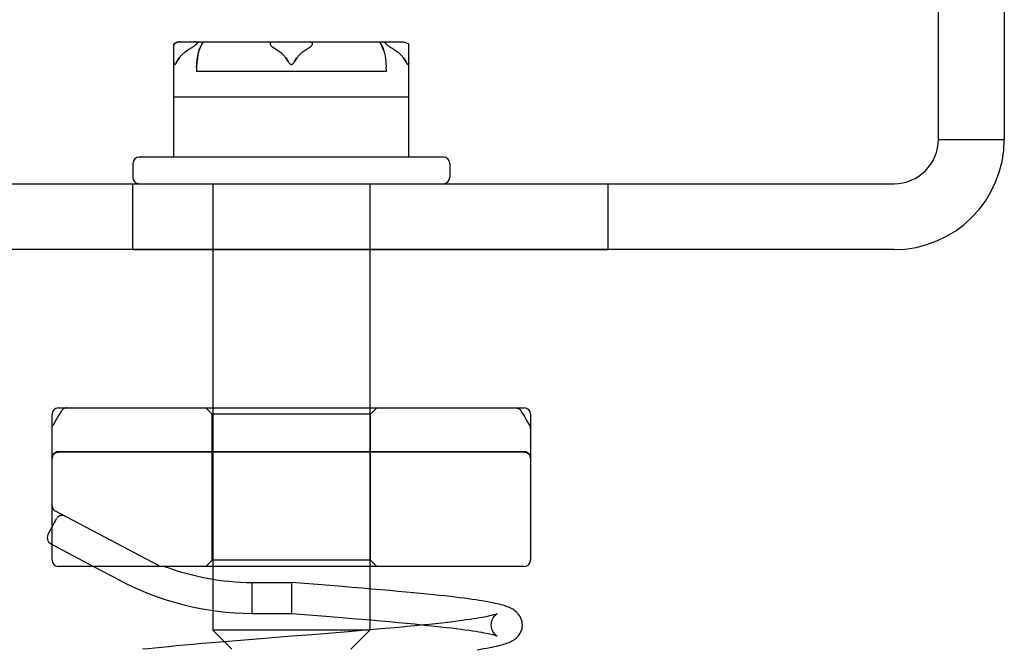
# Model space of a CAD drawing. Header units: inches. Extents: x 0 to 162, y 0 to 105.
# Tile 4 of 80: x 24.131 to 25.684, y 12.342 to 13.336. Entities that reach past the tile are written whole.
import ezdxf

# ---------------------------------------------------------------- set-up
doc = ezdxf.new("R2010")
doc.units = ezdxf.units.IN
doc.header["$LTSCALE"] = 8.904762
doc.header["$MEASUREMENT"] = 0
doc.linetypes.add('HIDDEN', pattern=[0.2, 0.1, -0.1])
doc.layers.get('0').update_dxf_attribs({"linetype": 'CONTINUOUS'})
doc.layers.add('DEFAULT_2', color=8, linetype='HIDDEN')

msp = doc.modelspace()

# ---------------------------------------------------------------- linework, layer by layer
at = {"color": 3, "linetype": 'Continuous'}
for p, q in [((25.5804, 13.1472), (25.5804, 14.6742)), ((22.4344, 13.0772), (25.5104, 13.0772))]:
    msp.add_line(p, q, dxfattribs=at)
at = {"color": 7, "linetype": 'Continuous'}
for p, q in [((25.6844, 14.6742), (25.6844, 13.1472)), ((24.3803, 13.3012), (24.3771, 13.2994)), ((24.3803, 13.3012), (24.7344, 13.3012)), ((24.7344, 13.3012), (24.7362, 13.3011)), ((24.7362, 13.3011), (24.7381, 13.3007)), ((24.7381, 13.3007), (24.7399, 13.3001)), ((24.7399, 13.3001), (24.7418, 13.2993)), ((24.3771, 13.2994), (24.3739, 13.2975)), ((24.3739, 13.1192), (24.3739, 13.2975)), ((24.7418, 13.2993), (24.7436, 13.2983)), ((24.7449, 13.2975), (24.7436, 13.2983)), ((24.7449, 13.1192), (24.7449, 13.2975)), ((25.5804, 13.1472), (25.6844, 13.1472)), ((24.7994, 13.1192), (24.3194, 13.1192)), ((24.3094, 13.1092), (24.3094, 13.0872)), ((24.8094, 13.1092), (24.8094, 13.0872)), ((25.5104, 12.9732), (22.4344, 12.9732)), ((24.4354, 12.9732), (24.4354, 12.7232)), ((24.6834, 12.9732), (24.6834, 12.7232)), ((24.1819, 12.4832), (24.1819, 12.7132)), ((24.1919, 12.7232), (24.9269, 12.7232)), ((24.9369, 12.7132), (24.9369, 12.4832)), ((24.1752, 12.5227), (24.1819, 12.5355)), ((24.1793, 12.5092), (24.1819, 12.5078)), ((24.9269, 12.4732), (24.1919, 12.4732)), ((24.2472, 12.4732), (24.2885, 12.4514)), ((24.4354, 12.4732), (24.4354, 12.4531)), ((24.6834, 12.4732), (24.6834, 12.4376)), ((24.4972, 12.4477), (24.497, 12.3987)), ((24.4972, 12.4477), (24.5594, 12.4477)), ((24.6075, 12.4439), (24.5594, 12.4477)), ((24.5594, 12.4477), (24.5594, 12.3987)), ((24.4354, 12.4035), (24.4354, 12.3722)), ((24.497, 12.3987), (24.5594, 12.3987)), ((24.5594, 12.3987), (24.6075, 12.3949)), ((24.6834, 12.3886), (24.6834, 12.3722)), ((24.6834, 12.3722), (24.4354, 12.3722)), ((24.4654, 12.3422), (24.4354, 12.3722)), ((24.6534, 12.3422), (24.6834, 12.3722)), ((24.7007, 12.3743), (24.6834, 12.3729)), ((24.4535, 12.3542), (24.4328, 12.3524))]:
    msp.add_line(p, q, dxfattribs=at)
at = {"color": 8, "linetype": 'HIDDEN'}
for p, q in [((24.4208, 13.3012), (24.698, 13.3012)), ((24.3739, 13.2142), (24.3739, 13.2975)), ((24.7053, 13.2869), (24.7068, 13.2809)), ((24.7449, 13.2142), (24.7449, 13.2975)), ((24.7067, 13.2812), (24.7078, 13.2747)), ((24.7078, 13.275), (24.7085, 13.2682)), ((24.7093, 13.2542), (24.4095, 13.2542)), ((24.7085, 13.2683), (24.709, 13.2613)), ((24.7093, 13.2542), (24.709, 13.2614)), ((24.3094, 12.9732), (24.3094, 13.0772)), ((24.4354, 13.0772), (24.4354, 12.9732)), ((24.6834, 13.0772), (24.6834, 12.9732)), ((25.0594, 12.9732), (25.0594, 13.0772)), ((24.3094, 12.9732), (25.0594, 12.9732)), ((24.4344, 12.4832), (24.4344, 12.7132)), ((24.4354, 12.7232), (24.4354, 12.4732)), ((24.6834, 12.7232), (24.6834, 12.4732)), ((24.6844, 12.4832), (24.6844, 12.7132)), ((24.4354, 12.4531), (24.4354, 12.4035)), ((24.6834, 12.4376), (24.6834, 12.3886))]:
    msp.add_line(p, q, dxfattribs=at)
at = {"linetype": 'HIDDEN'}
msp.add_line((24.3094, 13.0772), (25.0594, 13.0772), dxfattribs=at)
at = {"color": 7, "linetype": 'Continuous'}
for points in [[(24.4005, 13.2912), (24.4023, 13.2923), (24.404, 13.2933), (24.4055, 13.2943), (24.4069, 13.2953), (24.4082, 13.2962), (24.4093, 13.2972), (24.4102, 13.2982), (24.4107, 13.2991), (24.4106, 13.2999), (24.4101, 13.3004), (24.4094, 13.3008), (24.4084, 13.301), (24.4072, 13.3012), (24.4058, 13.3012)], [(24.526, 13.2983), (24.5268, 13.2999), (24.5276, 13.3009), (24.5285, 13.3012)], [(24.5928, 13.2983), (24.5921, 13.2999), (24.5913, 13.3009), (24.5904, 13.3012)], [(24.7086, 13.2983), (24.7072, 13.2999), (24.7057, 13.3009), (24.704, 13.3012)], [(24.3789, 13.2701), (24.3826, 13.2758), (24.3868, 13.2806), (24.3912, 13.2847), (24.3957, 13.2882), (24.4005, 13.2912)], [(24.526, 13.2983), (24.526, 13.2974), (24.5264, 13.2964), (24.5272, 13.2953), (24.5283, 13.2943), (24.5296, 13.2933), (24.5311, 13.2923), (24.5328, 13.2912)], [(24.5328, 13.2912), (24.5376, 13.2882), (24.5422, 13.2847), (24.5466, 13.2806), (24.5508, 13.2758), (24.5544, 13.2701)], [(24.5644, 13.2701), (24.5681, 13.2758), (24.5723, 13.2806), (24.5767, 13.2847), (24.5812, 13.2882), (24.586, 13.2912)], [(24.586, 13.2912), (24.5878, 13.2923), (24.5893, 13.2933), (24.5906, 13.2943), (24.5917, 13.2953), (24.5924, 13.2964), (24.5929, 13.2974), (24.5928, 13.2983)], [(24.7086, 13.2983), (24.7094, 13.2974), (24.7105, 13.2964), (24.7118, 13.2953), (24.7133, 13.2943), (24.7148, 13.2933), (24.7165, 13.2923), (24.7183, 13.2912)], [(24.7183, 13.2912), (24.7231, 13.2882), (24.7277, 13.2847), (24.7321, 13.2806), (24.7363, 13.2758), (24.7399, 13.2701)], [(24.3739, 13.2701), (24.374, 13.2687), (24.3741, 13.2676), (24.3743, 13.2665), (24.3746, 13.2657), (24.375, 13.2652), (24.3755, 13.2652), (24.3761, 13.2656), (24.3768, 13.2664), (24.3775, 13.2675), (24.3782, 13.2687), (24.3789, 13.2701)], [(24.5544, 13.2701), (24.5552, 13.2687), (24.556, 13.2676), (24.5569, 13.2665), (24.5578, 13.2657), (24.5588, 13.2652), (24.5599, 13.2652), (24.561, 13.2656), (24.5619, 13.2664), (24.5628, 13.2675), (24.5636, 13.2687), (24.5644, 13.2701)], [(24.7399, 13.2701), (24.7407, 13.2687), (24.7414, 13.2676), (24.742, 13.2665), (24.7427, 13.2657), (24.7433, 13.2652), (24.7438, 13.2652), (24.7443, 13.2656), (24.7446, 13.2664), (24.7448, 13.2675), (24.7449, 13.2687), (24.7449, 13.2701)], [(24.1966, 12.7185), (24.1922, 12.7113), (24.1877, 12.7037), (24.1833, 12.6963)], [(24.2051, 12.7232), (24.204, 12.7232), (24.203, 12.723), (24.202, 12.7227), (24.201, 12.7223), (24.2001, 12.7219), (24.1992, 12.7213), (24.1984, 12.7206), (24.1976, 12.7198), (24.1969, 12.7189), (24.1966, 12.7185)], [(24.1819, 12.6912), (24.182, 12.6923), (24.1822, 12.6933), (24.1824, 12.6943), (24.1828, 12.6953), (24.1832, 12.6961), (24.1833, 12.6963)], [(24.9239, 12.3807), (24.9238, 12.3833), (24.9234, 12.3861), (24.9227, 12.3888), (24.9217, 12.3914), (24.9205, 12.3938), (24.9191, 12.3961), (24.9175, 12.3982), (24.9158, 12.4), (24.9141, 12.4016), (24.9123, 12.4031), (24.9106, 12.4043), (24.9088, 12.4054), (24.907, 12.4064), (24.9052, 12.4073), (24.9034, 12.4081), (24.9014, 12.4089), (24.8994, 12.4097), (24.8973, 12.4105), (24.895, 12.4112), (24.8926, 12.4119), (24.89, 12.4126), (24.8872, 12.4133), (24.8842, 12.414), (24.8809, 12.4148), (24.8774, 12.4155), (24.8737, 12.4162), (24.8696, 12.417), (24.8653, 12.4178), (24.8606, 12.4185), (24.8556, 12.4193), (24.8503, 12.4202), (24.8445, 12.421), (24.8384, 12.4218), (24.8319, 12.4227), (24.825, 12.4236), (24.8177, 12.4245), (24.8099, 12.4254), (24.8016, 12.4264), (24.7928, 12.4273), (24.7835, 12.4283), (24.7737, 12.4293), (24.7632, 12.4304), (24.7521, 12.4315), (24.7403, 12.4326), (24.7277, 12.4337), (24.7145, 12.4349), (24.7005, 12.4362), (24.686, 12.4374), (24.671, 12.4387), (24.6555, 12.44), (24.6397, 12.4413), (24.6075, 12.4439)], [(24.6075, 12.3949), (24.639, 12.3923), (24.6546, 12.391), (24.67, 12.3898), (24.6851, 12.3885), (24.7, 12.3872), (24.7145, 12.3859), (24.7282, 12.3846), (24.7413, 12.3834), (24.7536, 12.3822), (24.7651, 12.3811), (24.7759, 12.38), (24.786, 12.3789), (24.7954, 12.3779), (24.8042, 12.3769), (24.8123, 12.3759), (24.82, 12.375), (24.8271, 12.3741), (24.8337, 12.3732), (24.8398, 12.3723), (24.8454, 12.3715), (24.8505, 12.3707), (24.8552, 12.3699), (24.8595, 12.3692), (24.8633, 12.3685), (24.8667, 12.3678), (24.8698, 12.3672), (24.8725, 12.3666), (24.8749, 12.366), (24.877, 12.3655), (24.8788, 12.365), (24.8803, 12.3646), (24.8816, 12.3642), (24.8826, 12.3638), (24.8833, 12.3636), (24.8838, 12.3634), (24.8841, 12.3632), (24.8841, 12.3632)], [(24.7687, 12.3807), (24.7545, 12.3793), (24.7421, 12.3781), (24.729, 12.3769), (24.7151, 12.3756), (24.7007, 12.3743)], [(24.8524, 12.3416), (24.858, 12.3425), (24.8633, 12.3434), (24.8681, 12.3442), (24.8725, 12.345), (24.8765, 12.3458), (24.8802, 12.3465), (24.8835, 12.3473), (24.8866, 12.348), (24.8895, 12.3487), (24.8922, 12.3495), (24.8947, 12.3502), (24.897, 12.3509), (24.8992, 12.3517), (24.9012, 12.3524), (24.9032, 12.3532), (24.9051, 12.3541), (24.9069, 12.355), (24.9087, 12.356), (24.9105, 12.3571), (24.9122, 12.3583), (24.914, 12.3598), (24.9158, 12.3614), (24.9175, 12.3632), (24.919, 12.3653), (24.9205, 12.3676), (24.9217, 12.37), (24.9227, 12.3726), (24.9234, 12.3753), (24.9238, 12.3781), (24.9239, 12.3807)], [(24.4328, 12.3524), (24.4181, 12.3512), (24.404, 12.3499), (24.3906, 12.3487), (24.3779, 12.3475), (24.3659, 12.3464), (24.3546, 12.3453), (24.344, 12.3442), (24.3341, 12.3432), (24.3247, 12.3422)]]:
    msp.add_lwpolyline(points, dxfattribs=at)
at = {"color": 8, "linetype": 'HIDDEN'}
for points in [[(24.4208, 13.3012), (24.4177, 13.297), (24.4153, 13.2922), (24.4135, 13.2869), (24.4121, 13.2811), (24.4111, 13.2749), (24.4103, 13.2683), (24.4098, 13.2613), (24.4095, 13.2542)], [(24.4098, 13.2605), (24.4102, 13.2667), (24.4108, 13.2727), (24.4116, 13.2783), (24.4127, 13.2836), (24.414, 13.2886), (24.4158, 13.2932), (24.418, 13.2974), (24.4208, 13.3012)], [(24.698, 13.3012), (24.7012, 13.2969), (24.7036, 13.292), (24.7054, 13.2867)], [(24.7053, 13.2869), (24.7035, 13.2922), (24.7011, 13.297)]]:
    msp.add_lwpolyline(points, dxfattribs=at)
at = {"color": 7, "linetype": 'Continuous'}
for centre, radius, start, end in [((25.5104, 13.1472), 0.174, 270, 360), ((24.3194, 13.1092), 0.01, 90, 180), ((24.7994, 13.1092), 0.01, 0, 90), ((24.3194, 13.0872), 0.01, 180, 252.0001), ((24.7994, 13.0872), 0.01, 270, 360), ((24.1919, 12.7132), 0.01, 90, 180), ((24.9269, 12.7132), 0.01, 0, 90), ((24.184, 12.518), 0.01, 152.1027, 242.1027), ((24.1919, 12.4832), 0.01, 180, 270), ((24.9269, 12.4832), 0.01, 270, 360), ((24.5005, 12.852), 0.4043, 249.5364, 269.5305), ((24.5005, 12.852), 0.4533, 242.1027, 269.5566)]:
    msp.add_arc(centre, radius, start, end, dxfattribs=at)
at = {"color": 3, "linetype": 'Continuous'}
msp.add_arc((25.5104, 13.1472), 0.07, 270, 360, dxfattribs=at)
at = {"layer": 'DEFAULT_2', "color": 8, "linetype": 'HIDDEN'}
for p, q in [((24.3789, 13.3001), (24.3771, 13.2993)), ((24.3845, 13.3012), (24.3827, 13.3011)), ((24.3739, 13.2975), (24.3753, 13.2983)), ((24.3771, 13.2993), (24.3753, 13.2983)), ((24.4023, 13.2923), (24.4023, 13.2923)), ((24.404, 13.2933), (24.404, 13.2933)), ((24.4056, 13.2943), (24.4055, 13.2943)), ((24.374, 13.2687), (24.374, 13.2687)), ((24.3782, 13.2687), (24.3782, 13.2687)), ((24.5552, 13.2687), (24.5552, 13.2687)), ((24.5637, 13.2687), (24.5636, 13.2687)), ((24.7407, 13.2687), (24.7407, 13.2687)), ((24.7449, 13.2687), (24.7449, 13.2687)), ((24.3739, 13.2142), (24.7449, 13.2142)), ((24.4344, 12.7132), (24.4244, 12.7232)), ((24.6844, 12.7132), (24.4344, 12.7132)), ((24.6844, 12.7132), (24.6944, 12.7232)), ((24.9269, 12.6542), (24.1919, 12.6542)), ((24.9269, 12.6532), (24.1919, 12.6532)), ((24.3497, 12.4744), (24.1873, 12.5604)), ((24.1819, 12.5355), (24.1887, 12.5483)), ((24.1819, 12.5078), (24.2472, 12.4732)), ((24.4344, 12.4832), (24.4244, 12.4732)), ((24.6844, 12.4832), (24.4344, 12.4832)), ((24.6844, 12.4832), (24.6944, 12.4732)), ((24.624, 12.3679), (24.5921, 12.3653)), ((24.6552, 12.3705), (24.624, 12.3679)), ((24.4793, 12.3563), (24.4535, 12.3542)), ((24.5113, 12.3589), (24.4793, 12.3563))]:
    msp.add_line(p, q, dxfattribs=at)
for points in [[(24.3827, 13.3011), (24.3808, 13.3007), (24.3789, 13.3001)], [(24.4103, 13.2983), (24.4116, 13.2999), (24.4132, 13.3009), (24.4149, 13.3012)], [(24.3912, 13.2847), (24.3868, 13.2806), (24.3826, 13.2758), (24.3789, 13.2701)], [(24.4103, 13.2983), (24.4095, 13.2974), (24.4084, 13.2964), (24.407, 13.2953), (24.4069, 13.2953)], [(24.5544, 13.2701), (24.5508, 13.2758), (24.5466, 13.2806), (24.5422, 13.2847)], [(24.5767, 13.2847), (24.5723, 13.2806), (24.5681, 13.2758), (24.5644, 13.2701)], [(24.7399, 13.2701), (24.7363, 13.2758), (24.7321, 13.2806), (24.7277, 13.2847)], [(24.3775, 13.2676), (24.3769, 13.2665), (24.3762, 13.2657), (24.3756, 13.2652), (24.375, 13.2652), (24.3746, 13.2656), (24.3743, 13.2664), (24.3741, 13.2675), (24.3741, 13.2676)], [(24.5629, 13.2676), (24.562, 13.2665), (24.5611, 13.2657), (24.5601, 13.2652), (24.559, 13.2652), (24.5579, 13.2656), (24.557, 13.2664), (24.5561, 13.2675), (24.556, 13.2676)], [(24.7448, 13.2676), (24.7446, 13.2665), (24.7443, 13.2657), (24.7439, 13.2652), (24.7433, 13.2652), (24.7427, 13.2656), (24.7421, 13.2664), (24.7414, 13.2675), (24.7414, 13.2676)], [(24.9137, 12.7232), (24.9148, 12.7232), (24.9158, 12.723), (24.9168, 12.7227), (24.9178, 12.7223), (24.9187, 12.7219), (24.9196, 12.7213), (24.9205, 12.7206), (24.9212, 12.7198), (24.9219, 12.7189), (24.9222, 12.7184)], [(24.9356, 12.6958), (24.9312, 12.7034), (24.9267, 12.7111), (24.9222, 12.7184)], [(24.9369, 12.6908), (24.9369, 12.6919), (24.9367, 12.6929), (24.9365, 12.6939), (24.9361, 12.6949), (24.9356, 12.6958)], [(24.8841, 12.3982), (24.8841, 12.3982), (24.8841, 12.3982), (24.8838, 12.3981), (24.8833, 12.3979), (24.8825, 12.3976), (24.8815, 12.3973), (24.8803, 12.3969), (24.8788, 12.3964), (24.877, 12.396), (24.875, 12.3955), (24.8727, 12.3949), (24.8701, 12.3943), (24.8671, 12.3937), (24.8639, 12.3931), (24.8603, 12.3924), (24.8563, 12.3917), (24.8518, 12.391), (24.8469, 12.3902), (24.8414, 12.3894), (24.8354, 12.3885), (24.8289, 12.3876), (24.8218, 12.3867), (24.8141, 12.3857), (24.8058, 12.3848), (24.7969, 12.3837), (24.7873, 12.3827), (24.7771, 12.3816), (24.7687, 12.3807)], [(24.8749, 12.3807), (24.8751, 12.3831), (24.8755, 12.3856), (24.8761, 12.3879), (24.877, 12.39), (24.8779, 12.3918), (24.879, 12.3934), (24.88, 12.3947), (24.881, 12.3958), (24.882, 12.3967), (24.8828, 12.3974), (24.8835, 12.3978), (24.8839, 12.3981), (24.8841, 12.3982)], [(24.6834, 12.3729), (24.6706, 12.3718), (24.6552, 12.3705)], [(24.8841, 12.3632), (24.8841, 12.3632), (24.8839, 12.3634), (24.8835, 12.3636), (24.8828, 12.3641), (24.882, 12.3647), (24.881, 12.3656), (24.88, 12.3667), (24.879, 12.368), (24.878, 12.3696), (24.877, 12.3714), (24.8761, 12.3735), (24.8755, 12.3758), (24.8751, 12.3783), (24.8749, 12.3807)], [(24.5921, 12.3653), (24.5598, 12.3628), (24.5113, 12.3589)]]:
    msp.add_lwpolyline(points, dxfattribs=at)
for centre, start, end in [((24.3194, 13.0872), 252.0001, 270), ((24.1919, 12.6442), 90, 180), ((24.1919, 12.6432), 90, 180), ((24.9269, 12.6442), 0, 90), ((24.9269, 12.6432), 0, 90), ((24.1919, 12.5692), 180, 242.1027), ((24.1976, 12.5436), 62.1027, 152.1027), ((24.3544, 12.4832), 242.1027, 270)]:
    msp.add_arc(centre, 0.01, start, end, dxfattribs=at)

doc.saveas('drawing.dxf')
